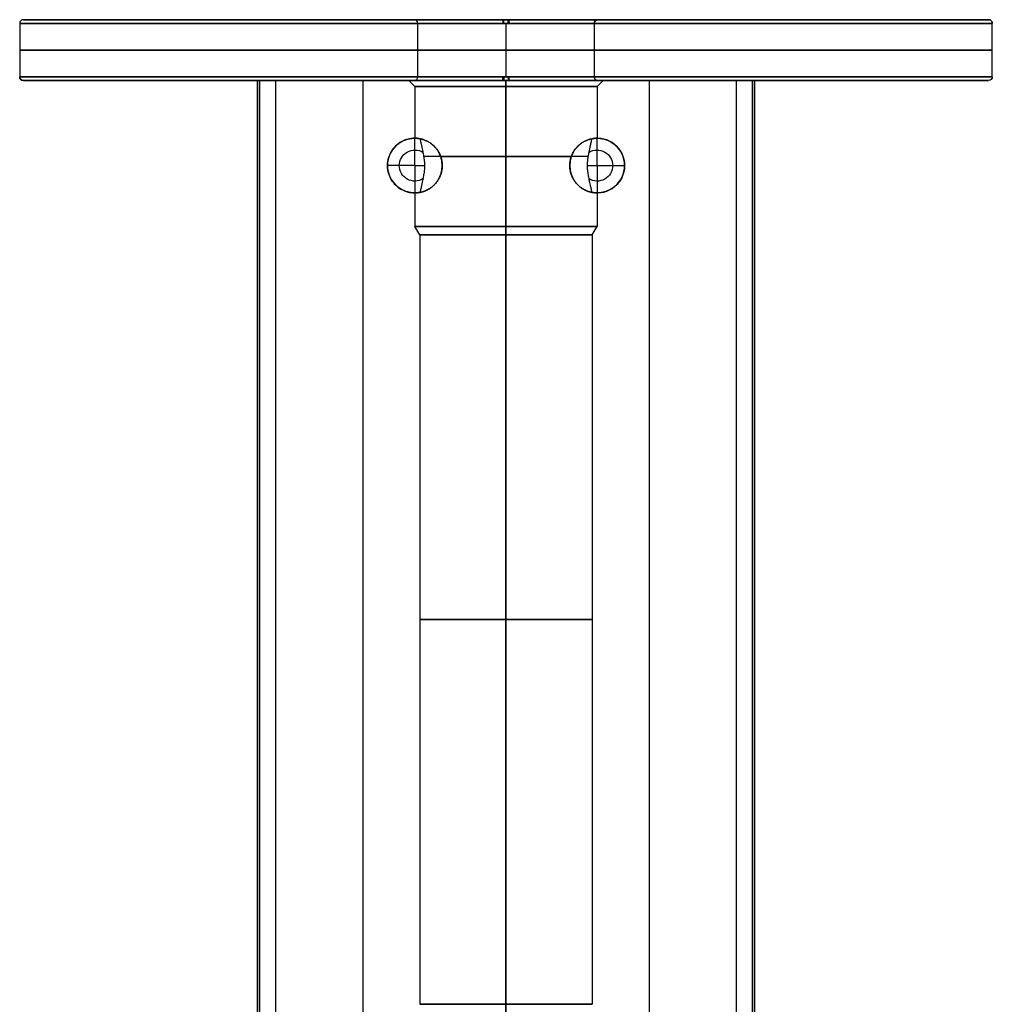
# Model space of a CAD drawing. Header units: centimetres. Extents: x -4 to 4, y -21.1 to 0.5.
# Tile 256 of 256: x -4 to 4, y -7.6 to 0.5. Entities that reach past the tile are written whole.
import ezdxf

# ---------------------------------------------------------------- set-up
doc = ezdxf.new("R2010")
doc.units = ezdxf.units.CM
doc.layers.add('Default', color=7, linetype='Continuous', true_color=0x000000)

msp = doc.modelspace()

# ---------------------------------------------------------------- linework, layer by layer
at = {"layer": 'Default'}
for p, q in [((-0.755, 0.5, -0.35), (-3.97, 0.5, -0.35)), ((0, 0.5, 3.62), (0, 0.5, 0.405)), ((0, 0.5, -1.105), (0, 0.5, -4.32)), ((3.97, 0.5, -0.35), (0.755, 0.5, -0.35)), ((0, 0.47, 3.65), (0, 0.03, 3.65)), ((0, 0.47, -4.35), (0, 0.03, -4.35)), ((0, 0.47, -1.075), (0, 0.03, -1.075)), ((0, 0.47, 0.375), (0, 0.03, 0.375)), ((-1.8284, 0, -0.35), (-3.97, 0, -0.35)), ((-0.755, 0, -0.35), (-0.8, 0, -0.35)), ((0, 0, 3.62), (0, 0, 0.55)), ((0, 0, -1.25), (0, 0, -4.32)), ((0, 0, 0.45), (0, 0, 0.405)), ((0, 0, -1.105), (0, 0, -1.15)), ((0, 0, 0.55), (0, -20.9, 0.55)), ((0.8, 0, -0.35), (0.755, 0, -0.35)), ((3.97, 0, -0.35), (1.8284, 0, -0.35)), ((-2.045, 0, 0.2126), (-2.045, -19.55, 0.2126)), ((-0.75, -0.05, -0.35), (-0.8, 0, -0.35)), ((-0.75, -0.05, -0.35), (-0.75, -0.4749, -0.35)), ((0, -0.05, 0.4), (0, 0, 0.45)), ((0, -0.05, -1.1), (0, 0, -1.15)), ((0.75, -0.05, -0.35), (0.8, 0, -0.35)), ((0.75, -0.05, -0.35), (0.75, -0.4749, -0.35)), ((2.045, 0, 0.2126), (2.045, -19.55, 0.2126)), ((-0.75, -0.7, 0.0352), (-0.75, -0.475, -0.1)), ((-0.75, -0.475, -1.1241), (-0.75, -0.475, -0.3521)), ((-0.75, -0.475, -0.3474), (-0.75, -0.475, -0.1)), ((0.75, -0.7, 0.0352), (0.75, -0.475, -0.1)), ((0.75, -0.475, -0.1), (0.75, -0.475, -0.3481)), ((0.75, -0.475, -0.3514), (0.75, -0.475, -1.1241)), ((-0.75, -0.7, 0.0352), (-0.75, -0.925, -0.1)), ((0.75, -0.7, 0.0352), (0.75, -0.925, -0.1)), ((-0.75, -0.925, -1.1241), (-0.75, -0.925, -0.3521)), ((-0.75, -0.925, -0.3474), (-0.75, -0.925, -0.1)), ((-0.75, -0.9251, -0.35), (-0.75, -1.2, -0.35)), ((0.75, -0.925, -0.1), (0.75, -0.925, -0.3481)), ((0.75, -0.925, -0.3514), (0.75, -0.925, -1.1241)), ((0.75, -0.9251, -0.35), (0.75, -1.2, -0.35)), ((-0.71, -1.2693, -0.35), (-0.75, -1.2, -0.35)), ((0.71, -1.2693, -0.35), (0.75, -1.2, -0.35)), ((-0.71, -1.2693, -0.35), (-0.71, -7.6, -0.35)), ((0.71, -1.2693, -0.35), (0.71, -7.6, -0.35))]:
    msp.add_line(p, q, dxfattribs=at)
for centre, radius, start, end in [((-3.97, 0.47, -0.35), 0.03, 90, 180), ((-0.755, 0.47, -0.35), 0.03, 0, 90), ((0.755, 0.47, -0.35), 0.03, 90, 180), ((3.97, 0.47, -0.35), 0.03, 0, 90), ((-0.755, 0.03, -0.35), 0.03, 270, 0), ((0.755, 0.03, -0.35), 0.03, 180, 270), ((-0.75, -0.7, -0.1), 0.225, 79.01007, 180), ((-0.75, -0.7, -0.6445), 0.225, 74.48435, 180), ((0.75, -0.7, -0.1), 0.225, 0, 100.98993), ((-0.75, -0.7, -0.1), 0.225, 180, 280.98993), ((-0.75, -0.7, -0.6445), 0.225, 180, 285.5156), ((0.75, -0.7, -0.1), 0.225, 259.01007, 0)]:
    msp.add_arc(centre, radius, start, end, dxfattribs=at)
at = {"layer": 'Default', "extrusion": (-0.006184, 0, 0.999981)}
msp.add_arc((-3.9722, 0.47, -0.35), 0.03, 90, 180, dxfattribs=at)
at = {"layer": 'Default', "extrusion": (0, -1, 0)}
for centre, radius, start, end in [((0, -0.35, -0.5), 3.97, 0, 180), ((0, -0.35, -0.5), 3.97, 180, 0), ((0, -0.35, -0.47), 4, 0, 180), ((0, -0.35, -0.47), 4, 180, 0), ((0, -0.35, -0.47), 0.725, 0, 180), ((0, -0.35, -0.47), 0.725, 180, 0), ((0, -0.35, -0.25), 4, 0, 180), ((0, -0.35, -0.25), 4, 180, 360), ((0, -0.35, -0.25), 0.725, 180, 0), ((0, -0.35, -0.25), 0.725, 0, 180), ((0, -0.35, -0.03), 4, 180, 0), ((0, -0.35, -0.03), 4, 0, 180), ((0, -0.35), 3.97, 180, 0), ((0, -0.35), 3.97, 0, 180), ((0, -0.35), 0.8, 90, 270), ((0, -0.35), 0.8, 270, 90), ((-1.895, 0.0252), 0.15, 180, 208.59945), ((0, -0.35), 0.755, 0, 180), ((0, -0.35), 0.755, 180, 0), ((0, -0.35, 0.625), 0.75, 90, 154.54379), ((0, -0.35, 0.625), 0.75, 224.18231, 270), ((0, -0.35, 0.625), 0.75, 270, 315.81761), ((0, -0.35, 0.625), 0.75, 25.45778, 90), ((0, -0.35, 4.4346), 0.71, 90, 270), ((0, -0.35, 4.4346), 0.71, 270, 90)]:
    msp.add_arc(centre, radius, start, end, dxfattribs=at)
at = {"layer": 'Default', "extrusion": (0, 1, 0)}
for centre, radius, start, end in [((0, -0.35, 0.5), 0.755, 0, 180), ((0, -0.35, 0.5), 0.755, 180, 0), ((0, -0.35, 0.03), 0.725, 180, 0), ((0, -0.35, 0.03), 0.725, 0, 180), ((-1.895, 0.4), 0.15, 90, 180), ((1.895, 0.4), 0.15, 360, 90), ((0, -0.35, -0.05), 0.75, 270, 90), ((0, -0.35, -0.05), 0.75, 90, 270), ((-1.895, 0.0252), 0.15, 180, 208.59945), ((0, -0.35, -1.2), 0.75, 270, 90), ((0, -0.35, -1.2), 0.75, 90, 270), ((0, -0.35, -1.2693), 0.71, 270, 90), ((0, -0.35, -1.2693), 0.71, 90, 270), ((0, -0.35, -7.6), 0.71, 270, 90), ((0, -0.35, -7.6), 0.71, 90, 270)]:
    msp.add_arc(centre, radius, start, end, dxfattribs=at)
at = {"layer": 'Default', "extrusion": (0.024016, 0, 0.999712)}
msp.add_arc((0.47, 0.7466, -0.3499), 0.03, 270, 360, dxfattribs=at)
at = {"layer": 'Default', "extrusion": (0.999981, 0, 0.006184)}
msp.add_arc((0.47, 3.62, -0.0022), 0.03, 0, 90, dxfattribs=at)
at = {"layer": 'Default', "extrusion": (-0.999712, 0, 0.024016)}
msp.add_arc((-0.47, -1.1049, -0.0084), 0.03, 90, 180, dxfattribs=at)
at = {"layer": 'Default', "extrusion": (0.999712, 0, -0.024016)}
msp.add_arc((0.47, 0.4051, 0.0084), 0.03, 270, 360, dxfattribs=at)
at = {"layer": 'Default', "extrusion": (-0.999981, 0, -0.006184)}
msp.add_arc((-0.47, -4.32, 0.0022), 0.03, 180, 270, dxfattribs=at)
at = {"layer": 'Default', "extrusion": (-0.024016, 0, -0.999712)}
msp.add_arc((-0.47, -0.7634, 0.3499), 0.03, 90, 180, dxfattribs=at)
at = {"layer": 'Default', "extrusion": (0.006184, 0, -0.999981)}
msp.add_arc((-3.9678, 0.47, 0.35), 0.03, 90, 180, dxfattribs=at)
at = {"layer": 'Default', "extrusion": (0, 0, -1)}
for centre, radius, start, end in [((3.97, 0.03, 0.35), 0.03, 270, 0), ((-3.97, 0.03, 0.35), 0.03, 180, 270), ((-0.75, -0.7, 0.6445), 0.225, 74.48432, 180), ((0.75, -0.7, 0.0417), 0.1279, 0, 121.19609), ((-0.75, -0.7, 0.0417), 0.1279, 58.81395, 180), ((0.75, -0.7, 0.0417), 0.1279, 238.80841, 0), ((-0.75, -0.7, 0.0417), 0.1279, 180, 301.19978), ((-0.75, -0.7, 0.6445), 0.225, 180, 285.51577)]:
    msp.add_arc(centre, radius, start, end, dxfattribs=at)
at = {"layer": 'Default', "extrusion": (0.004353, 0, 0.999991)}
msp.add_arc((-3.9685, 0.03, -0.35), 0.03, 180, 270, dxfattribs=at)
at = {"layer": 'Default', "extrusion": (-0.034112, 0, 0.999418)}
msp.add_arc((-0.03, -0.7669, -0.3498), 0.03, 0, 90, dxfattribs=at)
at = {"layer": 'Default', "extrusion": (0.999418, 0, 0.034112)}
msp.add_arc((0.03, 0.4052, -0.0119), 0.03, 180, 270, dxfattribs=at)
at = {"layer": 'Default', "extrusion": (-0.999991, 0, 0.004353)}
msp.add_arc((-0.03, -4.32, -0.0015), 0.03, 270, 0, dxfattribs=at)
at = {"layer": 'Default', "extrusion": (0.999991, 0, -0.004353)}
msp.add_arc((0.03, 3.62, 0.0015), 0.03, 90, 180, dxfattribs=at)
at = {"layer": 'Default', "extrusion": (-0.999418, 0, -0.034112)}
msp.add_arc((-0.03, -1.1048, 0.0119), 0.03, 0, 90, dxfattribs=at)
at = {"layer": 'Default', "extrusion": (0.034112, 0, -0.999418)}
msp.add_arc((0.03, 0.7431, 0.3498), 0.03, 180, 270, dxfattribs=at)
at = {"layer": 'Default', "extrusion": (-0.004353, 0, -0.999991)}
msp.add_arc((-3.9715, 0.03, 0.35), 0.03, 180, 270, dxfattribs=at)
at = {"layer": 'Default'}
for points, degree in [([(-4, 0.47, -0.35), (-4, 0.25, -0.35), (-4, 0.03, -0.35)], 2), ([(-0.725, 0.03, -0.35), (-0.725, 0.25, -0.35), (-0.725, 0.47, -0.35)], 2), ([(0.725, 0.47, -0.35), (0.725, 0.25, -0.35), (0.725, 0.03, -0.35)], 2), ([(4, 0.03, -0.35), (4, 0.25, -0.35), (4, 0.47, -0.35)], 2), ([(-2.045, 0, 0.0252), (-2.045, 0, 0.2126), (-2.045, 0, 0.4)], 2), ([(-2.045, 0, 0.4), (-2.045, -9.775, 0.4), (-2.045, -19.55, 0.4)], 2), ([(-2.045, -19.55, 0.0252), (-2.045, -13.0333, 0.0252), (-2.045, -6.5167, 0.0252), (-2.045, 0, 0.0252)], 3), ([(-2.0404, -19.55, -0.0119), (-2.0404, -13.0333, -0.0119), (-2.0404, -6.5167, -0.0119), (-2.0404, 0, -0.0119)], 3), ([(-2.0267, 0, -0.0466), (-2.0267, -9.775, -0.0466), (-2.0267, -19.55, -0.0466)], 2), ([(2.0267, 0, -0.0466), (1.8295, 0, -0.4084), (1.236, 0, -1.0235), (0, 0, -1.3632), (-1.236, 0, -1.0235), (-1.8295, 0, -0.4084), (-2.0267, 0, -0.0466)], 3), ([(-1.895, 0, 0.55), (0, 0, 0.55), (1.895, 0, 0.55)], 2), ([(-1.895, 0, 0.55), (-1.895, -9.775, 0.55), (-1.895, -19.55, 0.55)], 2), ([(0, 0, -1.15), (0, -0.025, -1.125), (0, -0.05, -1.1)], 2), ([(0, -0.05, 0.4), (0, -0.025, 0.425), (0, 0, 0.45)], 2), ([(1.1784, 0, -0.9264), (1.1784, -6.28, -0.9264), (1.1784, -12.56, -0.9264), (1.1784, -18.8399, -0.9264)], 3), ([(1.895, -19.55, 0.55), (1.895, -9.775, 0.55), (1.895, 0, 0.55)], 2), ([(2.0404, 0, -0.0119), (2.0404, -6.5167, -0.0119), (2.0404, -13.0333, -0.0119), (2.0404, -19.55, -0.0119)], 3), ([(2.045, 0, 0.4), (2.045, 0, 0.2126), (2.045, 0, 0.0252)], 2), ([(2.045, -19.55, 0.0252), (2.045, -13.0333, 0.0252), (2.045, -6.5167, 0.0252), (2.045, 0, 0.0252)], 3), ([(2.045, 0, 0.4), (2.045, -9.775, 0.4), (2.045, -19.55, 0.4)], 2), ([(-1.1784, 0, -0.9264), (-1.1784, -6.28, -0.9264), (-1.1784, -12.56, -0.9264), (-1.1784, -18.8399, -0.9264)], 3), ([(0, 0, -1.25), (0, -5.9815, -1.25), (0, -11.963, -1.25), (0, -17.9445, -1.25)], 3), ([(0, -0.05, 0.4), (0, -0.625, 0.4), (0, -1.2, 0.4)], 2), ([(0, -1.2, -1.1), (0, -0.625, -1.1), (0, -0.05, -1.1)], 2), ([(2.0267, -19.55, -0.0466), (2.0267, -9.775, -0.0466), (2.0267, 0, -0.0466)], 2), ([(-0.975, -0.7, -1.0336), (-0.975, -0.69, -1.0336), (-0.9737, -0.6698, -1.0342), (-0.9675, -0.6398, -1.0371), (-0.9573, -0.6108, -1.0417), (-0.9429, -0.5828, -1.0482), (-0.9246, -0.5569, -1.0563), (-0.9022, -0.5333, -1.0659), (-0.8765, -0.513, -1.0767), (-0.8476, -0.4964, -1.0883), (-0.8167, -0.4842, -1.1002), (-0.784, -0.4768, -1.1123), (-0.7509, -0.4742, -1.1239), (-0.7178, -0.4765, -1.135), (-0.6856, -0.4836, -1.1453), (-0.6552, -0.4951, -1.1545), (-0.6267, -0.5109, -1.1627), (-0.6011, -0.5303, -1.1698), (-0.5784, -0.5533, -1.1758), (-0.5595, -0.5789, -1.1806), (-0.5442, -0.6072, -1.1843), (-0.5332, -0.637, -1.187), (-0.5265, -0.6682, -1.1886), (-0.525, -0.6894, -1.1889), (-0.525, -0.7, -1.1889)], 3), ([(-0.525, -0.7, -0.8856), (-0.525, -0.6914, -0.8856), (-0.526, -0.6742, -0.8846), (-0.5304, -0.6487, -0.8803), (-0.5377, -0.6238, -0.8729), (-0.5481, -0.5995, -0.862), (-0.5613, -0.5764, -0.8476), (-0.5776, -0.5545, -0.8287), (-0.5967, -0.5345, -0.8048), (-0.6187, -0.5165, -0.7746), (-0.643, -0.5014, -0.737), (-0.6688, -0.4896, -0.6911), (-0.6946, -0.4814, -0.6355), (-0.7187, -0.4768, -0.5689), (-0.7378, -0.4752, -0.4924), (-0.7489, -0.475, -0.4122), (-0.7512, -0.475, -0.3312), (-0.7448, -0.475, -0.2505), (-0.7298, -0.4757, -0.1713), (-0.7153, -0.4775, -0.1231), (-0.7071, -0.4791, -0.1)], 3), ([(-0.7071, -0.4791, -0.1), (-0.705, -0.4898, -0.0939), (-0.7008, -0.5102, -0.0825), (-0.6948, -0.5379, -0.0676), (-0.6895, -0.5628, -0.0548), (-0.6848, -0.5848, -0.0442), (-0.6809, -0.6045, -0.0355), (-0.6774, -0.623, -0.0282), (-0.6745, -0.6413, -0.022), (-0.6721, -0.6597, -0.0172), (-0.6704, -0.679, -0.0138), (-0.67, -0.6929, -0.0129), (-0.67, -0.7, -0.0129)], 3), ([(0.525, -0.7, -1.1889), (0.525, -0.6894, -1.1889), (0.5265, -0.6682, -1.1886), (0.5332, -0.637, -1.187), (0.5442, -0.6072, -1.1843), (0.5595, -0.5789, -1.1806), (0.5784, -0.5533, -1.1758), (0.6011, -0.5303, -1.1698), (0.6267, -0.5109, -1.1627), (0.6552, -0.4951, -1.1545), (0.6856, -0.4836, -1.1453), (0.7178, -0.4765, -1.135), (0.7509, -0.4742, -1.1239), (0.784, -0.4768, -1.1123), (0.8167, -0.4842, -1.1002), (0.8476, -0.4964, -1.0883), (0.8765, -0.513, -1.0767), (0.9022, -0.5333, -1.0659), (0.9246, -0.5569, -1.0563), (0.9429, -0.5828, -1.0482), (0.9573, -0.6108, -1.0417), (0.9675, -0.6398, -1.0371), (0.9737, -0.6698, -1.0342), (0.975, -0.69, -1.0336), (0.975, -0.7, -1.0336)], 3), ([(0.7071, -0.4791, -0.1), (0.7153, -0.4775, -0.1231), (0.7298, -0.4757, -0.1714), (0.7449, -0.475, -0.2505), (0.7512, -0.475, -0.3313), (0.7489, -0.475, -0.4123), (0.7378, -0.4752, -0.4926), (0.7187, -0.4768, -0.5688), (0.6947, -0.4814, -0.6353), (0.6689, -0.4895, -0.6908), (0.6431, -0.5013, -0.7369), (0.6188, -0.5165, -0.7745), (0.5968, -0.5345, -0.8047), (0.5777, -0.5545, -0.8286), (0.5614, -0.5764, -0.8475), (0.5482, -0.5994, -0.862), (0.5378, -0.6238, -0.8728), (0.5304, -0.6487, -0.8803), (0.526, -0.6742, -0.8846), (0.525, -0.6914, -0.8856), (0.525, -0.7, -0.8856)], 3), ([(0.67, -0.7, -0.0129), (0.67, -0.6935, -0.0129), (0.6703, -0.6808, -0.0136), (0.6718, -0.6625, -0.0166), (0.674, -0.6446, -0.021), (0.6769, -0.6264, -0.0269), (0.6803, -0.6075, -0.0342), (0.6844, -0.5872, -0.0431), (0.6891, -0.5645, -0.0539), (0.6946, -0.5391, -0.067), (0.7006, -0.5108, -0.0822), (0.7049, -0.49, -0.0938), (0.7071, -0.4791, -0.1)], 3), ([(-0.525, -0.7, -1.1889), (-0.525, -0.7106, -1.1889), (-0.5265, -0.7318, -1.1886), (-0.5332, -0.763, -1.187), (-0.5442, -0.7928, -1.1843), (-0.5595, -0.8211, -1.1806), (-0.5784, -0.8467, -1.1758), (-0.6011, -0.8697, -1.1698), (-0.6267, -0.8891, -1.1627), (-0.6552, -0.9049, -1.1545), (-0.6856, -0.9164, -1.1453), (-0.7178, -0.9235, -1.135), (-0.7508, -0.9258, -1.1239), (-0.784, -0.9232, -1.1123), (-0.8167, -0.9158, -1.1002), (-0.8476, -0.9036, -1.0883), (-0.8765, -0.887, -1.0767), (-0.9022, -0.8668, -1.0659), (-0.9246, -0.8431, -1.0563), (-0.9429, -0.8172, -1.0482), (-0.9573, -0.7892, -1.0417), (-0.9675, -0.7602, -1.0371), (-0.9737, -0.7302, -1.0342), (-0.975, -0.71, -1.0336), (-0.975, -0.7, -1.0336)], 3), ([(-0.75, -0.7, 0.0352), (-0.8625, -0.7, -0.0324), (-0.975, -0.7, -0.1)], 2), ([(-0.975, -0.7, -0.1), (-0.975, -0.7, -0.5668), (-0.975, -0.7, -1.0336)], 2), ([(-0.7071, -0.9209, -0.1), (-0.7153, -0.9225, -0.1231), (-0.7298, -0.9243, -0.1713), (-0.7448, -0.925, -0.2505), (-0.7512, -0.925, -0.3312), (-0.7489, -0.925, -0.4122), (-0.7378, -0.9248, -0.4924), (-0.7187, -0.9232, -0.5689), (-0.6946, -0.9186, -0.6356), (-0.6687, -0.9104, -0.6911), (-0.643, -0.8986, -0.737), (-0.6187, -0.8834, -0.7746), (-0.5967, -0.8655, -0.8048), (-0.5776, -0.8455, -0.8287), (-0.5613, -0.8236, -0.8476), (-0.5481, -0.8005, -0.862), (-0.5377, -0.7762, -0.8729), (-0.5304, -0.7513, -0.8803), (-0.526, -0.7258, -0.8846), (-0.525, -0.7086, -0.8856), (-0.525, -0.7, -0.8856)], 3), ([(-0.75, -0.7, 0.0352), (-0.71, -0.7, 0.0112), (-0.67, -0.7, -0.0129)], 2), ([(-0.67, -0.7, -0.0129), (-0.67, -0.7069, -0.0129), (-0.6704, -0.7205, -0.0137), (-0.672, -0.7396, -0.017), (-0.6744, -0.758, -0.0218), (-0.6772, -0.7757, -0.0277), (-0.6806, -0.7939, -0.0348), (-0.6845, -0.8136, -0.0434), (-0.6892, -0.8359, -0.0541), (-0.6946, -0.861, -0.067), (-0.7006, -0.889, -0.0821), (-0.7049, -0.9099, -0.0938), (-0.7071, -0.9209, -0.1)], 3), ([(-0.525, -0.7, -1.1889), (-0.525, -0.7, -1.0373), (-0.525, -0.7, -0.8856)], 2), ([(0.975, -0.7, -1.0336), (0.975, -0.71, -1.0336), (0.9737, -0.7302, -1.0342), (0.9675, -0.7602, -1.0371), (0.9573, -0.7892, -1.0417), (0.9429, -0.8172, -1.0482), (0.9246, -0.8431, -1.0563), (0.9022, -0.8668, -1.0659), (0.8765, -0.887, -1.0767), (0.8476, -0.9036, -1.0883), (0.8167, -0.9158, -1.1002), (0.784, -0.9232, -1.1123), (0.7508, -0.9258, -1.1239), (0.7178, -0.9235, -1.135), (0.6856, -0.9164, -1.1453), (0.6552, -0.9049, -1.1545), (0.6267, -0.8891, -1.1627), (0.6011, -0.8697, -1.1698), (0.5784, -0.8467, -1.1758), (0.5595, -0.8211, -1.1806), (0.5442, -0.7928, -1.1843), (0.5332, -0.763, -1.187), (0.5265, -0.7318, -1.1886), (0.525, -0.7106, -1.1889), (0.525, -0.7, -1.1889)], 3), ([(0.525, -0.7, -0.8856), (0.525, -0.7086, -0.8856), (0.526, -0.7258, -0.8846), (0.5304, -0.7514, -0.8802), (0.5378, -0.7762, -0.8728), (0.5482, -0.8007, -0.8619), (0.5614, -0.8237, -0.8475), (0.5777, -0.8456, -0.8285), (0.5968, -0.8656, -0.8046), (0.6188, -0.8836, -0.7744), (0.6431, -0.8987, -0.7369), (0.6689, -0.9105, -0.6908), (0.6947, -0.9186, -0.6353), (0.7187, -0.9232, -0.5688), (0.7378, -0.9248, -0.4926), (0.7489, -0.925, -0.4123), (0.7512, -0.925, -0.3313), (0.7449, -0.925, -0.2506), (0.7298, -0.9243, -0.1714), (0.7153, -0.9225, -0.1231), (0.7071, -0.9209, -0.1)], 3), ([(0.525, -0.7, -0.8856), (0.525, -0.7, -1.0373), (0.525, -0.7, -1.1889)], 2), ([(0.67, -0.7, -0.0129), (0.71, -0.7, 0.0112), (0.75, -0.7, 0.0352)], 2), ([(0.7071, -0.9209, -0.1), (0.7049, -0.91, -0.0939), (0.7007, -0.8894, -0.0823), (0.6948, -0.862, -0.0675), (0.6896, -0.8376, -0.055), (0.685, -0.8159, -0.0445), (0.6811, -0.7966, -0.0359), (0.6777, -0.7784, -0.0287), (0.6747, -0.7604, -0.0225), (0.6722, -0.7415, -0.0174), (0.6704, -0.7216, -0.0138), (0.67, -0.7073, -0.0129), (0.67, -0.7, -0.0129)], 3), ([(0.75, -0.7, 0.0352), (0.8625, -0.7, -0.0324), (0.975, -0.7, -0.1)], 2), ([(0.975, -0.7, -1.0336), (0.975, -0.7, -0.5668), (0.975, -0.7, -0.1)], 2), ([(0, -1.2693, 0.36), (0, -1.2346, 0.38), (0, -1.2, 0.4)], 2), ([(0, -1.2, -1.1), (0, -1.2346, -1.08), (0, -1.2693, -1.06)], 2), ([(0, -1.2693, 0.36), (0, -4.4346, 0.36), (0, -7.6, 0.36)], 2), ([(0, -7.6, -1.06), (0, -4.4346, -1.06), (0, -1.2693, -1.06)], 2), ([(0, -7.6914, 0.2017), (0, -7.6457, 0.2808), (0, -7.6, 0.36)], 2), ([(0, -7.6, -1.06), (0, -7.7341, -0.8277), (0, -7.8682, -0.5954)], 2)]:
    msp.add_open_spline(points, degree=degree, dxfattribs=at)

doc.saveas('drawing.dxf')
